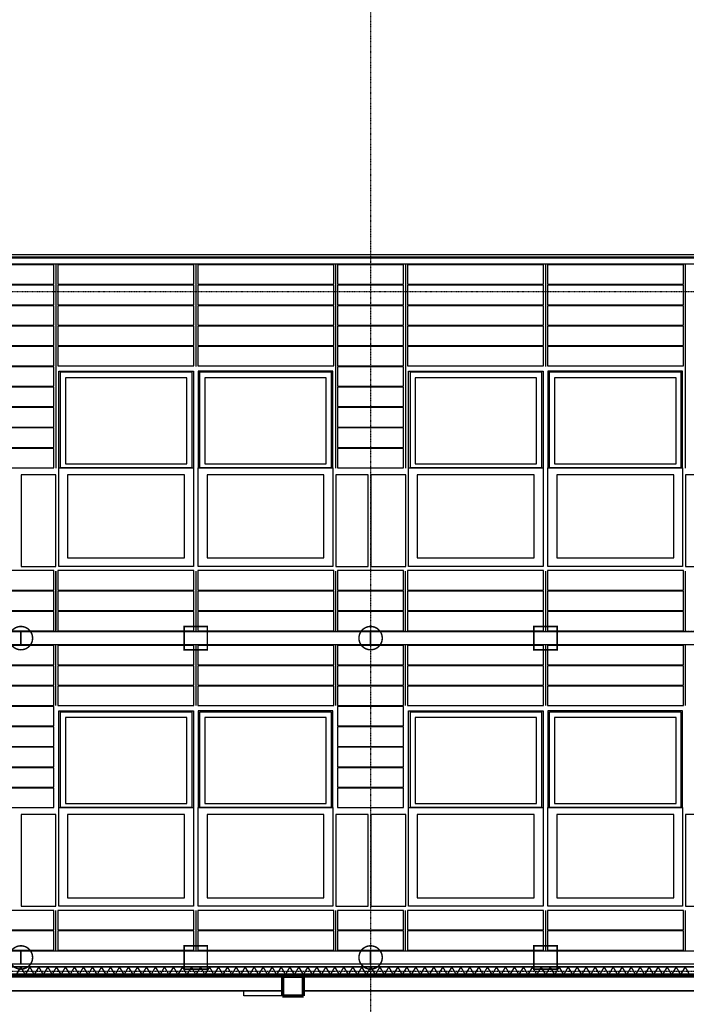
# Model space of a CAD drawing. Header units: millimetres. Extents: x 361 to 67326, y 666 to 56869.
# Tile 62 of 129: x 27246 to 34109, y 30709 to 40852. Entities that reach past the tile are written whole.
import ezdxf

# ---------------------------------------------------------------- set-up
doc = ezdxf.new("R2010")
doc.units = ezdxf.units.MM
doc.linetypes.add('DASHDOT', pattern=[25.4, 12.7, -6.35, 0, -6.35])
for name, color, linetype in [('alu uprof', 3, 'Continuous'), ('alu vprof', 3, 'Continuous'), ('beugels', 3, 'Continuous'), ('keramiek', 1, 'Continuous'), ('kozijn', 2, 'Continuous'), ('stramien', 1, 'DASHDOT'), ('vanarris', 253, 'Continuous')]:
    doc.layers.add(name, color=color, linetype=linetype)

# ---------------------------------------------------------------- blocks, each defined once
blk = doc.blocks.new('*U72')
at = {"layer": 'stramien', "color": 1, "ltscale": 0.5}
blk.add_lwpolyline([(0, 21501), (0, -25501)], dxfattribs=at)
blk = doc.blocks.new('*U71')
at = {"layer": 'stramien', "color": 0, "linetype": 'ByBlock', "lineweight": -2, "transparency": 16777216}
blk.add_blockref('*U72', (21600, 0), dxfattribs=at)
blk = doc.blocks.new('kozijnen 1')
at = {"layer": 'kozijn', "color": 1}
for points in [[(-1409, 1016), (-1409, 2011), (-24, 2011), (-24, 1012)], [(1411, 1016), (1411, 2011), (26, 2011), (26, 1012)]]:
    blk.add_lwpolyline(points, dxfattribs=at)
at = {"layer": 'kozijn'}
for points in [[(-1391, 2003), (-41, 2003), (-41, 1016), (-1391, 1016)], [(-91, 1944), (-1342, 1944), (-1342, 1058), (-91, 1058)], [(43, 2003), (1393, 2003), (1393, 1016), (43, 1016)], [(1344, 1944), (93, 1944), (93, 1058), (1344, 1058)], [(-1409, 1016), (-25, 1016), (-25, 0), (-1409, 0)], [(26, 1016), (1410, 1016), (1410, 0), (26, 0)], [(-1799, 0), (-1439, 0), (-1439, 945), (-1799, 945)], [(-1319, 87), (-115, 87), (-115, 945), (-1319, 945)], [(116, 87), (1320, 87), (1320, 945), (116, 945)], [(1441, 0), (1775, 0), (1775, 945), (1441, 945)]]:
    blk.add_lwpolyline(points, close=True, dxfattribs=at)
blk = doc.blocks.new('*U200')
at = {"layer": 'kozijn'}
blk.add_blockref('kozijnen 1', (12, -1006), dxfattribs=at)
blk = doc.blocks.new('*U201')
at = {"layer": 'alu vprof', "color": 0, "linetype": 'ByBlock', "lineweight": -2, "transparency": 16777216}
for p in [(0, 3500), (3600, 3500), (7200, 3500), (0, 0), (3600, 0), (7200, 0)]:
    blk.add_blockref('*U200', p, dxfattribs=at)
blk = doc.blocks.new('*U202')
at = {"layer": 'keramiek'}
blk.add_lwpolyline([(20, -100), (1420, -100), (1420, 100), (20, 100)], close=True, dxfattribs=at)
blk = doc.blocks.new('*U203')
at = {"layer": 'keramiek', "color": 0, "linetype": 'ByBlock', "lineweight": -2, "transparency": 16777216}
for p in [(0, 420), (1440, 420), (0, 210), (1440, 210), (0, 0), (1440, 0)]:
    blk.add_blockref('*U202', p, dxfattribs=at)
blk = doc.blocks.new('*U204')
at = {"layer": 'keramiek'}
blk.add_lwpolyline([(-340, -100), (340, -100), (340, 100), (-340, 100)], close=True, dxfattribs=at)
blk = doc.blocks.new('*U205')
at = {"layer": 'alu uprof', "color": 0, "linetype": 'ByBlock', "lineweight": -2, "transparency": 16777216}
for p in [(0, 420), (0, 210), (0, 0)]:
    blk.add_blockref('*U204', p, dxfattribs=at)
blk = doc.blocks.new('*U206')
at = {"layer": 'keramiek'}
blk.add_lwpolyline([(20, -100), (1420, -100), (1420, 100), (20, 100)], close=True, dxfattribs=at)
blk = doc.blocks.new('*U207')
at = {"layer": 'keramiek', "color": 0, "linetype": 'ByBlock', "lineweight": -2, "transparency": 16777216}
for p in [(0, 840), (1440, 840), (0, 630), (1440, 630), (0, 420), (1440, 420), (0, 210), (1440, 210), (0, 0), (1440, 0)]:
    blk.add_blockref('*U206', p, dxfattribs=at)
blk = doc.blocks.new('*U208')
at = {"layer": 'keramiek'}
blk.add_lwpolyline([(-340, -100), (340, -100), (340, 100), (-340, 100)], close=True, dxfattribs=at)
blk = doc.blocks.new('*U209')
at = {"layer": 'alu uprof', "color": 0, "linetype": 'ByBlock', "lineweight": -2, "transparency": 16777216}
for p in [(0, 1890), (0, 1680), (0, 1470), (0, 1260), (0, 1050), (0, 840), (0, 630), (0, 420), (0, 210), (0, 0)]:
    blk.add_blockref('*U208', p, dxfattribs=at)
blk = doc.blocks.new('*U210')
at = {"layer": 'keramiek'}
blk.add_lwpolyline([(20, -100), (1420, -100), (1420, 100), (20, 100)], close=True, dxfattribs=at)
blk = doc.blocks.new('*U211')
at = {"layer": 'keramiek', "color": 0, "linetype": 'ByBlock', "lineweight": -2, "transparency": 16777216}
for p in [(0, 210), (1440, 210), (0, 0), (1440, 0)]:
    blk.add_blockref('*U210', p, dxfattribs=at)
blk = doc.blocks.new('*U212')
at = {"layer": 'keramiek'}
blk.add_lwpolyline([(-340, -100), (340, -100), (340, 100), (-340, 100)], close=True, dxfattribs=at)
blk = doc.blocks.new('*U213')
at = {"layer": 'alu uprof', "color": 0, "linetype": 'ByBlock', "lineweight": -2, "transparency": 16777216}
for p in [(0, 210), (0, 0)]:
    blk.add_blockref('*U212', p, dxfattribs=at)
blk = doc.blocks.new('*U214')
at = {"layer": 'keramiek'}
blk.add_lwpolyline([(20, -100), (1420, -100), (1420, 100), (20, 100)], close=True, dxfattribs=at)
blk = doc.blocks.new('*U215')
at = {"layer": 'keramiek', "color": 0, "linetype": 'ByBlock', "lineweight": -2, "transparency": 16777216}
for p in [(0, 420), (1440, 420), (0, 210), (1440, 210), (0, 0), (1440, 0)]:
    blk.add_blockref('*U214', p, dxfattribs=at)
blk = doc.blocks.new('*U216')
at = {"layer": 'keramiek'}
blk.add_lwpolyline([(-340, -100), (340, -100), (340, 100), (-340, 100)], close=True, dxfattribs=at)
blk = doc.blocks.new('*U217')
at = {"layer": 'alu uprof', "color": 0, "linetype": 'ByBlock', "lineweight": -2, "transparency": 16777216}
for p in [(0, 1470), (0, 1260), (0, 1050), (0, 840), (0, 630), (0, 420), (0, 210), (0, 0)]:
    blk.add_blockref('*U216', p, dxfattribs=at)
blk = doc.blocks.new('*U218')
at = {"layer": 'keramiek'}
blk.add_lwpolyline([(20, -100), (1420, -100), (1420, 100), (20, 100)], close=True, dxfattribs=at)
blk = doc.blocks.new('*U219')
at = {"layer": 'keramiek', "color": 0, "linetype": 'ByBlock', "lineweight": -2, "transparency": 16777216}
for p in [(0, 420), (1440, 420), (0, 210), (1440, 210), (0, 0), (1440, 0)]:
    blk.add_blockref('*U218', p, dxfattribs=at)
blk = doc.blocks.new('*U222')
at = {"layer": 'keramiek'}
blk.add_lwpolyline([(20, -100), (1420, -100), (1420, 100), (20, 100)], close=True, dxfattribs=at)
blk = doc.blocks.new('*U223')
at = {"layer": 'keramiek', "color": 0, "linetype": 'ByBlock', "lineweight": -2, "transparency": 16777216}
for p in [(0, 840), (1440, 840), (0, 630), (1440, 630), (0, 420), (1440, 420), (0, 210), (1440, 210), (0, 0), (1440, 0)]:
    blk.add_blockref('*U222', p, dxfattribs=at)
blk = doc.blocks.new('*U226')
at = {"layer": 'keramiek'}
blk.add_lwpolyline([(20, -100), (1420, -100), (1420, 100), (20, 100)], close=True, dxfattribs=at)
blk = doc.blocks.new('*U227')
at = {"layer": 'keramiek', "color": 0, "linetype": 'ByBlock', "lineweight": -2, "transparency": 16777216}
for p in [(0, 210), (1440, 210), (0, 0), (1440, 0)]:
    blk.add_blockref('*U226', p, dxfattribs=at)
blk = doc.blocks.new('*U230')
at = {"layer": 'keramiek'}
blk.add_lwpolyline([(20, -100), (1420, -100), (1420, 100), (20, 100)], close=True, dxfattribs=at)
blk = doc.blocks.new('*U231')
at = {"layer": 'keramiek', "color": 0, "linetype": 'ByBlock', "lineweight": -2, "transparency": 16777216}
for p in [(0, 420), (1440, 420), (0, 210), (1440, 210), (0, 0), (1440, 0)]:
    blk.add_blockref('*U230', p, dxfattribs=at)
blk = doc.blocks.new('*U260')
at = {"layer": 'keramiek'}
blk.add_lwpolyline([(-340, -100), (340, -100), (340, 100), (-340, 100)], close=True, dxfattribs=at)
blk = doc.blocks.new('*U261')
at = {"layer": 'alu uprof', "color": 0, "linetype": 'ByBlock', "lineweight": -2, "transparency": 16777216}
for p in [(0, 420), (0, 210), (0, 0)]:
    blk.add_blockref('*U260', p, dxfattribs=at)
blk = doc.blocks.new('*U264')
at = {"layer": 'keramiek'}
blk.add_lwpolyline([(-340, -100), (340, -100), (340, 100), (-340, 100)], close=True, dxfattribs=at)
blk = doc.blocks.new('*U265')
at = {"layer": 'alu uprof', "color": 0, "linetype": 'ByBlock', "lineweight": -2, "transparency": 16777216}
for p in [(0, 1890), (0, 1680), (0, 1470), (0, 1260), (0, 1050), (0, 840), (0, 630), (0, 420), (0, 210), (0, 0)]:
    blk.add_blockref('*U264', p, dxfattribs=at)
blk = doc.blocks.new('*U268')
at = {"layer": 'keramiek'}
blk.add_lwpolyline([(-340, -100), (340, -100), (340, 100), (-340, 100)], close=True, dxfattribs=at)
blk = doc.blocks.new('*U269')
at = {"layer": 'alu uprof', "color": 0, "linetype": 'ByBlock', "lineweight": -2, "transparency": 16777216}
for p in [(0, 210), (0, 0)]:
    blk.add_blockref('*U268', p, dxfattribs=at)
blk = doc.blocks.new('*U272')
at = {"layer": 'keramiek'}
blk.add_lwpolyline([(-340, -100), (340, -100), (340, 100), (-340, 100)], close=True, dxfattribs=at)
blk = doc.blocks.new('*U273')
at = {"layer": 'alu uprof', "color": 0, "linetype": 'ByBlock', "lineweight": -2, "transparency": 16777216}
for p in [(0, 1470), (0, 1260), (0, 1050), (0, 840), (0, 630), (0, 420), (0, 210), (0, 0)]:
    blk.add_blockref('*U272', p, dxfattribs=at)

msp = doc.modelspace()

# ---------------------------------------------------------------- linework, layer by layer
at = {"layer": 'alu uprof'}
for points in [[(23983.9, 38336.2), (41358.9, 38336.2), (41358.9, 38431.2), (23983.9, 38431.2)], [(24018.9, 34416.2), (27258.9, 34416.2), (27258.9, 34546.2), (24018.9, 34546.2)], [(27258.9, 34416.2), (30858.9, 34416.2), (30858.9, 34546.2), (27258.9, 34546.2)], [(30858.9, 34416.2), (34458.9, 34416.2), (34458.9, 34546.2), (30858.9, 34546.2)], [(24018.9, 31126.2), (27258.9, 31126.2), (27258.9, 31256.2), (24018.9, 31256.2)], [(27258.9, 31126.2), (30858.9, 31126.2), (30858.9, 31256.2), (27258.9, 31256.2)], [(30858.9, 31126.2), (34458.9, 31126.2), (34458.9, 31256.2), (30858.9, 31256.2)]]:
    msp.add_lwpolyline(points, close=True, dxfattribs=at)
at = {"layer": 'alu vprof'}
for points in [[(27618.9, 38326.2), (27618.9, 36231.2)], [(29058.9, 38326.2), (29058.9, 37281.2)], [(30498.9, 38325.5), (30498.9, 36231.2)], [(31218.9, 38326.2), (31218.9, 36231.2)], [(32658.9, 38326.2), (32658.9, 37281.2)], [(34098.9, 38325.5), (34098.9, 36231.2)], [(27618.9, 37901.2), (27618.9, 36231.2)], [(27618.9, 35171.2), (27618.9, 34551.2)], [(27618.9, 34551.2), (27618.9, 35171.2)], [(29058.9, 35171.2), (29058.9, 34551.2)], [(30498.9, 35171.2), (30498.9, 34551.2)], [(31218.9, 34551.2), (31218.9, 35171.2)], [(32658.9, 35171.2), (32658.9, 34551.2)], [(34098.9, 35171.2), (34098.9, 34551.2)], [(27618.9, 33786.2), (27618.9, 34406.2)], [(29058.9, 34406.2), (29058.9, 33786.2)], [(30498.9, 34406.2), (30498.9, 33786.2)], [(31218.9, 33786.2), (31218.9, 34406.2)], [(32658.9, 34406.2), (32658.9, 33786.2)], [(34098.9, 34406.2), (34098.9, 33786.2)], [(27618.9, 31256.2), (27618.9, 31676.2)], [(29058.9, 31676.2), (29058.9, 31256.2)], [(30498.9, 31676.2), (30498.9, 31256.2)], [(31218.9, 31256.2), (31218.9, 31676.2)], [(32658.9, 31676.2), (32658.9, 31256.2)], [(34098.9, 31676.2), (34098.9, 31256.2)]]:
    msp.add_lwpolyline(points, dxfattribs=at)
at = {"layer": 'beugels', "color": 10, "const_width": 15}
for points in [[(27379, 34482.1, 0.4120639), (27258.9, 34601.3, 0.4123618), (27138.8, 34481.9, 0.4160677), (27258.9, 34361.1, 0.4163665)], [(30979, 34482.1, 0.4120639), (30858.9, 34601.3, 0.4123618), (30738.8, 34481.9, 0.4160677), (30858.9, 34361.1, 0.4163665)], [(27379, 31192.1, 0.4120639), (27258.9, 31311.3, 0.4123618), (27138.8, 31191.9, 0.4160677), (27258.9, 31071.1, 0.4163665)], [(30979, 31192.1, 0.4120639), (30858.9, 31311.3, 0.4123618), (30738.8, 31191.9, 0.4160677), (30858.9, 31071.1, 0.4163665)]]:
    msp.add_lwpolyline(points, format="xyb", close=True, dxfattribs=at)
at = {"layer": 'beugels', "color": 93, "const_width": 15}
for points in [[(29178.9, 34361.2), (28938.9, 34361.2), (28938.9, 34601.2), (29178.9, 34601.2)], [(32778.9, 34361.2), (32538.9, 34361.2), (32538.9, 34601.2), (32778.9, 34601.2)], [(29178.9, 31071.2), (28938.9, 31071.2), (28938.9, 31311.2), (29178.9, 31311.2)], [(32778.9, 31071.2), (32538.9, 31071.2), (32538.9, 31311.2), (32778.9, 31311.2)]]:
    msp.add_lwpolyline(points, close=True, dxfattribs=at)
at = {"layer": 'beugels', "color": 10, "const_width": 10}
for points in [[(27258.9, 34416.2), (27258.9, 34546.2)], [(30858.9, 34416.2), (30858.9, 34546.2)], [(27258.9, 31126.2), (27258.9, 31256.2)], [(30858.9, 31126.2), (30858.9, 31256.2)]]:
    msp.add_lwpolyline(points, dxfattribs=at)
at = {"layer": 'stramien', "color": 1, "ltscale": 0.5}
for points in [[(1736.5, 38051.2), (67326.2, 38051.2)], [(1736.5, 34551.2), (67326.2, 34551.2)], [(1736.5, 31051.2), (67326.2, 31051.2)]]:
    msp.add_lwpolyline(points, dxfattribs=at)
at = {"layer": 'vanarris', "lineweight": 50}
for p, q in [((38068.9, 38401.2), (23983.9, 38401.2)), ((41333.9, 31016.2), (23808.9, 31016.2)), ((41333.9, 30996.2), (23808.9, 30996.2))]:
    msp.add_line(p, q, dxfattribs=at)
at = {"layer": 'vanarris', "lineweight": 35}
for p, q in [((41333.9, 31096.2), (23888.9, 31096.2)), ((23808.9, 30846.2), (29951.4, 30846.2)), ((38751.4, 30846.2), (30168.9, 30846.2))]:
    msp.add_line(p, q, dxfattribs=at)
at = {"layer": 'vanarris', "lineweight": 25}
for p, q in [((27258.9, 31096.2), (27211.4, 31016.2)), ((27303.9, 31016.2), (27258.9, 31096.2)), ((27351.4, 31096.2), (27303.9, 31016.2)), ((27396.4, 31016.2), (27351.4, 31096.2)), ((27443.9, 31096.2), (27396.4, 31016.2)), ((27488.9, 31016.2), (27443.9, 31096.2)), ((27536.4, 31096.2), (27488.9, 31016.2)), ((27581.4, 31016.2), (27536.4, 31096.2)), ((27626.4, 31096.2), (27581.4, 31016.2)), ((27673.9, 31016.2), (27626.4, 31096.2)), ((27718.9, 31096.2), (27673.9, 31016.2)), ((27766.4, 31016.2), (27718.9, 31096.2)), ((27811.4, 31096.2), (27766.4, 31016.2)), ((27858.9, 31016.2), (27811.4, 31096.2)), ((27903.9, 31096.2), (27858.9, 31016.2)), ((27951.4, 31016.2), (27903.9, 31096.2)), ((27996.4, 31096.2), (27951.4, 31016.2)), ((28043.9, 31016.2), (27996.4, 31096.2)), ((28088.9, 31096.2), (28043.9, 31016.2)), ((28136.4, 31016.2), (28088.9, 31096.2)), ((28181.4, 31096.2), (28136.4, 31016.2)), ((28228.9, 31016.2), (28181.4, 31096.2)), ((28273.9, 31096.2), (28228.9, 31016.2)), ((28321.4, 31016.2), (28273.9, 31096.2)), ((28366.4, 31096.2), (28321.4, 31016.2)), ((28413.9, 31016.2), (28366.4, 31096.2)), ((28458.9, 31096.2), (28413.9, 31016.2)), ((28506.4, 31016.2), (28458.9, 31096.2)), ((28551.4, 31096.2), (28506.4, 31016.2)), ((28598.9, 31016.2), (28551.4, 31096.2)), ((28643.9, 31096.2), (28598.9, 31016.2)), ((28691.4, 31016.2), (28643.9, 31096.2)), ((28736.4, 31096.2), (28691.4, 31016.2)), ((28781.4, 31016.2), (28736.4, 31096.2)), ((28828.9, 31096.2), (28781.4, 31016.2)), ((28873.9, 31016.2), (28828.9, 31096.2)), ((28921.4, 31096.2), (28873.9, 31016.2)), ((28966.4, 31016.2), (28921.4, 31096.2)), ((29013.9, 31096.2), (28966.4, 31016.2)), ((29058.9, 31016.2), (29013.9, 31096.2)), ((29106.4, 31096.2), (29058.9, 31016.2)), ((29151.4, 31016.2), (29106.4, 31096.2)), ((29198.9, 31096.2), (29151.4, 31016.2)), ((29243.9, 31016.2), (29198.9, 31096.2)), ((29291.4, 31096.2), (29243.9, 31016.2)), ((29336.4, 31016.2), (29291.4, 31096.2)), ((29383.9, 31096.2), (29336.4, 31016.2)), ((29428.9, 31016.2), (29383.9, 31096.2)), ((29476.4, 31096.2), (29428.9, 31016.2)), ((29521.4, 31016.2), (29476.4, 31096.2)), ((29568.9, 31096.2), (29521.4, 31016.2)), ((29613.9, 31016.2), (29568.9, 31096.2)), ((29661.4, 31096.2), (29613.9, 31016.2)), ((29706.4, 31016.2), (29661.4, 31096.2)), ((29753.9, 31096.2), (29706.4, 31016.2)), ((29798.9, 31016.2), (29753.9, 31096.2)), ((29846.4, 31096.2), (29798.9, 31016.2)), ((29891.4, 31016.2), (29846.4, 31096.2)), ((29936.4, 31096.2), (29891.4, 31016.2)), ((29983.9, 31016.2), (29936.4, 31096.2)), ((30028.9, 31096.2), (29983.9, 31016.2)), ((30076.4, 31016.2), (30028.9, 31096.2)), ((30121.4, 31096.2), (30076.4, 31016.2)), ((30168.9, 31016.2), (30121.4, 31096.2)), ((30213.9, 31096.2), (30168.9, 31016.2)), ((30261.4, 31016.2), (30213.9, 31096.2)), ((30306.4, 31096.2), (30261.4, 31016.2)), ((30353.9, 31016.2), (30306.4, 31096.2)), ((30398.9, 31096.2), (30353.9, 31016.2)), ((30446.4, 31016.2), (30398.9, 31096.2)), ((30491.4, 31096.2), (30446.4, 31016.2)), ((30538.9, 31016.2), (30491.4, 31096.2)), ((30583.9, 31096.2), (30538.9, 31016.2)), ((30631.4, 31016.2), (30583.9, 31096.2)), ((30676.4, 31096.2), (30631.4, 31016.2)), ((30723.9, 31016.2), (30676.4, 31096.2)), ((30768.9, 31096.2), (30723.9, 31016.2)), ((30816.4, 31016.2), (30768.9, 31096.2)), ((30861.4, 31096.2), (30816.4, 31016.2)), ((30908.9, 31016.2), (30861.4, 31096.2)), ((30953.9, 31096.2), (30908.9, 31016.2)), ((31001.4, 31016.2), (30953.9, 31096.2)), ((31046.4, 31096.2), (31001.4, 31016.2)), ((31091.4, 31016.2), (31046.4, 31096.2)), ((31138.9, 31096.2), (31091.4, 31016.2)), ((31183.9, 31016.2), (31138.9, 31096.2)), ((31231.4, 31096.2), (31183.9, 31016.2)), ((31276.4, 31016.2), (31231.4, 31096.2)), ((31323.9, 31096.2), (31276.4, 31016.2)), ((31368.9, 31016.2), (31323.9, 31096.2)), ((31416.4, 31096.2), (31368.9, 31016.2)), ((31461.4, 31016.2), (31416.4, 31096.2)), ((31508.9, 31096.2), (31461.4, 31016.2)), ((31553.9, 31016.2), (31508.9, 31096.2)), ((31601.4, 31096.2), (31553.9, 31016.2)), ((31646.4, 31016.2), (31601.4, 31096.2)), ((31693.9, 31096.2), (31646.4, 31016.2)), ((31738.9, 31016.2), (31693.9, 31096.2)), ((31786.4, 31096.2), (31738.9, 31016.2)), ((31831.4, 31016.2), (31786.4, 31096.2)), ((31878.9, 31096.2), (31831.4, 31016.2)), ((31923.9, 31016.2), (31878.9, 31096.2)), ((31971.4, 31096.2), (31923.9, 31016.2)), ((32016.4, 31016.2), (31971.4, 31096.2)), ((32063.9, 31096.2), (32016.4, 31016.2)), ((32108.9, 31016.2), (32063.9, 31096.2)), ((32156.4, 31096.2), (32108.9, 31016.2)), ((32201.4, 31016.2), (32156.4, 31096.2)), ((32246.4, 31096.2), (32201.4, 31016.2)), ((32293.9, 31016.2), (32246.4, 31096.2)), ((32338.9, 31096.2), (32293.9, 31016.2)), ((32386.4, 31016.2), (32338.9, 31096.2)), ((32431.4, 31096.2), (32386.4, 31016.2)), ((32478.9, 31016.2), (32431.4, 31096.2)), ((32523.9, 31096.2), (32478.9, 31016.2)), ((32571.4, 31016.2), (32523.9, 31096.2)), ((32616.4, 31096.2), (32571.4, 31016.2)), ((32663.9, 31016.2), (32616.4, 31096.2)), ((32708.9, 31096.2), (32663.9, 31016.2)), ((32756.4, 31016.2), (32708.9, 31096.2)), ((32801.4, 31096.2), (32756.4, 31016.2)), ((32848.9, 31016.2), (32801.4, 31096.2)), ((32893.9, 31096.2), (32848.9, 31016.2)), ((32941.4, 31016.2), (32893.9, 31096.2)), ((32986.4, 31096.2), (32941.4, 31016.2)), ((33033.9, 31016.2), (32986.4, 31096.2)), ((33078.9, 31096.2), (33033.9, 31016.2)), ((33126.4, 31016.2), (33078.9, 31096.2)), ((33171.4, 31096.2), (33126.4, 31016.2)), ((33218.9, 31016.2), (33171.4, 31096.2)), ((33263.9, 31096.2), (33218.9, 31016.2)), ((33311.4, 31016.2), (33263.9, 31096.2)), ((33356.4, 31096.2), (33311.4, 31016.2)), ((33401.4, 31016.2), (33356.4, 31096.2)), ((33448.9, 31096.2), (33401.4, 31016.2)), ((33493.9, 31016.2), (33448.9, 31096.2)), ((33541.4, 31096.2), (33493.9, 31016.2)), ((33586.4, 31016.2), (33541.4, 31096.2)), ((33633.9, 31096.2), (33586.4, 31016.2)), ((33678.9, 31016.2), (33633.9, 31096.2)), ((33726.4, 31096.2), (33678.9, 31016.2)), ((33771.4, 31016.2), (33726.4, 31096.2)), ((33818.9, 31096.2), (33771.4, 31016.2)), ((33863.9, 31016.2), (33818.9, 31096.2)), ((33911.4, 31096.2), (33863.9, 31016.2)), ((33956.4, 31016.2), (33911.4, 31096.2)), ((34003.9, 31096.2), (33956.4, 31016.2)), ((34048.9, 31016.2), (34003.9, 31096.2)), ((34096.4, 31096.2), (34048.9, 31016.2)), ((34141.4, 31016.2), (34096.4, 31096.2)), ((29553.9, 30796.2), (29553.9, 30846.2)), ((29951.4, 30796.2), (29553.9, 30796.2))]:
    msp.add_line(p, q, dxfattribs=at)
at = {"layer": 'vanarris', "lineweight": 70}
for p, q in [((30168.9, 30996.2), (29951.4, 30996.2)), ((29951.4, 30996.2), (29951.4, 30796.2)), ((30168.9, 30796.2), (30168.9, 30996.2)), ((29951.4, 30796.2), (30168.9, 30796.2))]:
    msp.add_line(p, q, dxfattribs=at)

# ---------------------------------------------------------------- block references
at = {"layer": 'alu uprof'}
for name, p in [('*U265', (27258.9, 36336.2)), ('*U209', (30858.9, 36336.2)), ('*U261', (27258.9, 34656.2)), ('*U205', (30858.9, 34656.2)), ('*U273', (27258.9, 32836.2)), ('*U217', (30858.9, 32836.2)), ('*U269', (27258.9, 31366.2)), ('*U213', (30858.9, 31366.2))]:
    msp.add_blockref(name, p, dxfattribs=at)
at = {"layer": 'alu vprof'}
msp.add_blockref('*U201', (29046.9, 32726), dxfattribs=at)
at = {"layer": 'keramiek'}
for name, p in [('*U207', (27618.9, 37386.2)), ('*U223', (31218.9, 37386.2)), ('*U203', (27618.9, 34656.2)), ('*U219', (31218.9, 34656.2)), ('*U215', (27618.9, 33886.2)), ('*U231', (31218.9, 33886.2)), ('*U211', (27618.9, 31366.2)), ('*U227', (31218.9, 31366.2))]:
    msp.add_blockref(name, p, dxfattribs=at)
at = {"layer": 'stramien'}
msp.add_blockref('*U71', (9258.9, 34362.5), dxfattribs=at)

doc.saveas('drawing.dxf')
